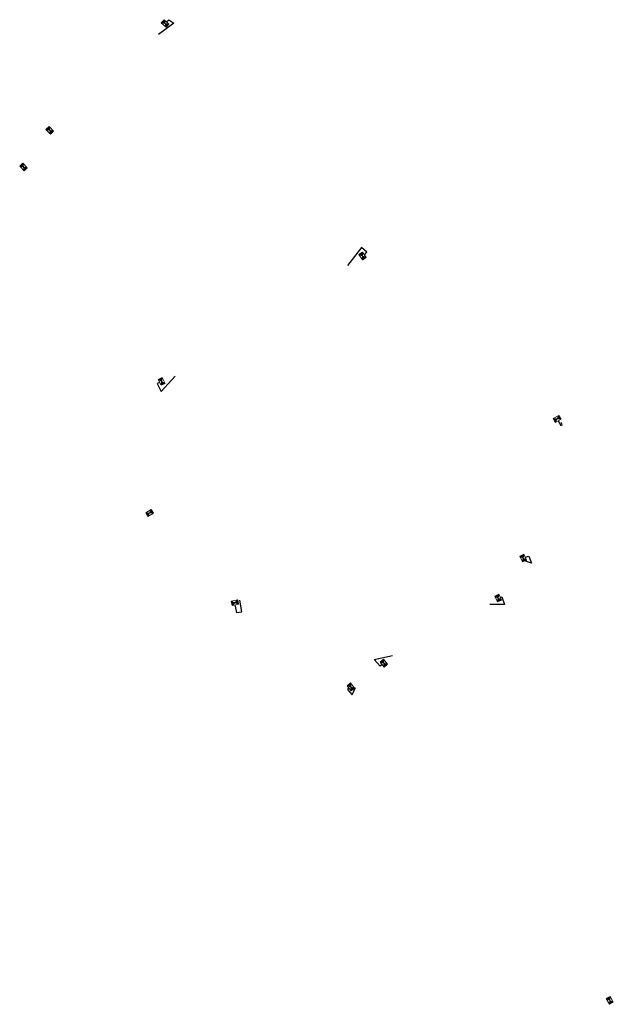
# Model space of a CAD drawing. Header units: metres. Extents: x 197521 to 198104, y 355316 to 355484.
# Tile 1 of 2: x 197521 to 197562, y 355316 to 355384. Entities that reach past the tile are written whole.
import ezdxf

# ---------------------------------------------------------------- set-up
doc = ezdxf.new("R2010")
doc.units = ezdxf.units.M
for name, color, linetype, lineweight in [('B-WE-RI-HWA_KOLK-S', 252, 'Continuous', 25), ('N-WE-RI-HWA_KOLK-S', 7, 'Continuous', 25), ('N-WE-RI-HWA_KOLKAANSLUITING_PVC_250-G', 5, 'Continuous', 25)]:
    doc.layers.add(name, color=color, linetype=linetype, lineweight=lineweight)

# ---------------------------------------------------------------- blocks, each defined once
blk = doc.blocks.new('Straatkolk_450')
at = {"lineweight": 9}
h = blk.add_hatch(color=256, dxfattribs=at)
h.dxf.hatch_style = 1
h.paths.add_polyline_path([(0, 0.15), (0.225, 0), (0.225, 0.3)])
h.paths.add_polyline_path([(-0.225, 0.3), (-0.225, 0), (0, 0.15)])
for p, q in [((0.225, 0.3), (-0.225, 0)), ((-0.225, 0.3), (0.225, 0))]:
    blk.add_line(p, q, dxfattribs=at)
at = {"lineweight": 9, "flags": 128}
blk.add_lwpolyline([(0.225, 0.3), (-0.225, 0.3), (-0.225, 0), (0.225, 0)], close=True, dxfattribs=at)

msp = doc.modelspace()

# ---------------------------------------------------------------- linework, layer by layer
at = {"layer": 'N-WE-RI-HWA_KOLKAANSLUITING_PVC_250-G'}
for points in [[(197531.567, 355383.937), (197531.722, 355384.086), (197532.082, 355383.838), (197531.026, 355383.063)], [(197545.24, 355367.843), (197545.404, 355368.02), (197545.039, 355368.356), (197544.081, 355367.113)], [(197531.104, 355359.028), (197530.915, 355358.948), (197531.209, 355358.405), (197532.161, 355359.468)], [(197558.633, 355356.372), (197558.809, 355356.062), (197558.914, 355356.121), (197558.835, 355356.259)], [(197556.352, 355346.957), (197556.597, 355347.02), (197556.785, 355346.55), (197556.197, 355346.756)], [(197554.623, 355344.186), (197554.74, 355344.223), (197554.912, 355343.688), (197553.911, 355343.695)], [(197536.298, 355343.664), (197536.399, 355343.127), (197536.775, 355343.181), (197536.629, 355343.993)], [(197546.464, 355339.538), (197546.324, 355339.418), (197545.914, 355339.896), (197547.186, 355340.167)], [(197544.184, 355337.902), (197544.072, 355337.805), (197544.394, 355337.436), (197544.618, 355337.961)]]:
    msp.add_lwpolyline(points, dxfattribs=at)

# ---------------------------------------------------------------- block references
at = {"layer": 'B-WE-RI-HWA_KOLK-S'}
for p, rotation in [((197523.394, 355376.344), 313.0079106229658), ((197521.577, 355373.802), 313.0079106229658), ((197530.324, 355350.143), 211.2169945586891)]:
    msp.add_blockref('Straatkolk_450', p, dxfattribs=dict(at, rotation=rotation))
at = {"layer": 'N-WE-RI-HWA_KOLK-S'}
for p, rotation in [((197531.567, 355383.937), 138.0529496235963), ((197545.24, 355367.843), 124.0125731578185), ((197531.104, 355359.028), 297.011743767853), ((197558.633, 355356.372), 28.58971748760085), ((197556.352, 355346.957), 115.5411563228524), ((197554.623, 355344.186), 113.6170040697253), ((197536.322, 355343.668), 10.19309713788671), ((197546.464, 355339.538), 309.1444287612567), ((197544.184, 355337.902), 309.1444287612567), ((197562.07, 355316.261), 299.7272083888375)]:
    msp.add_blockref('Straatkolk_450', p, dxfattribs=dict(at, rotation=rotation))

doc.saveas('drawing.dxf')
